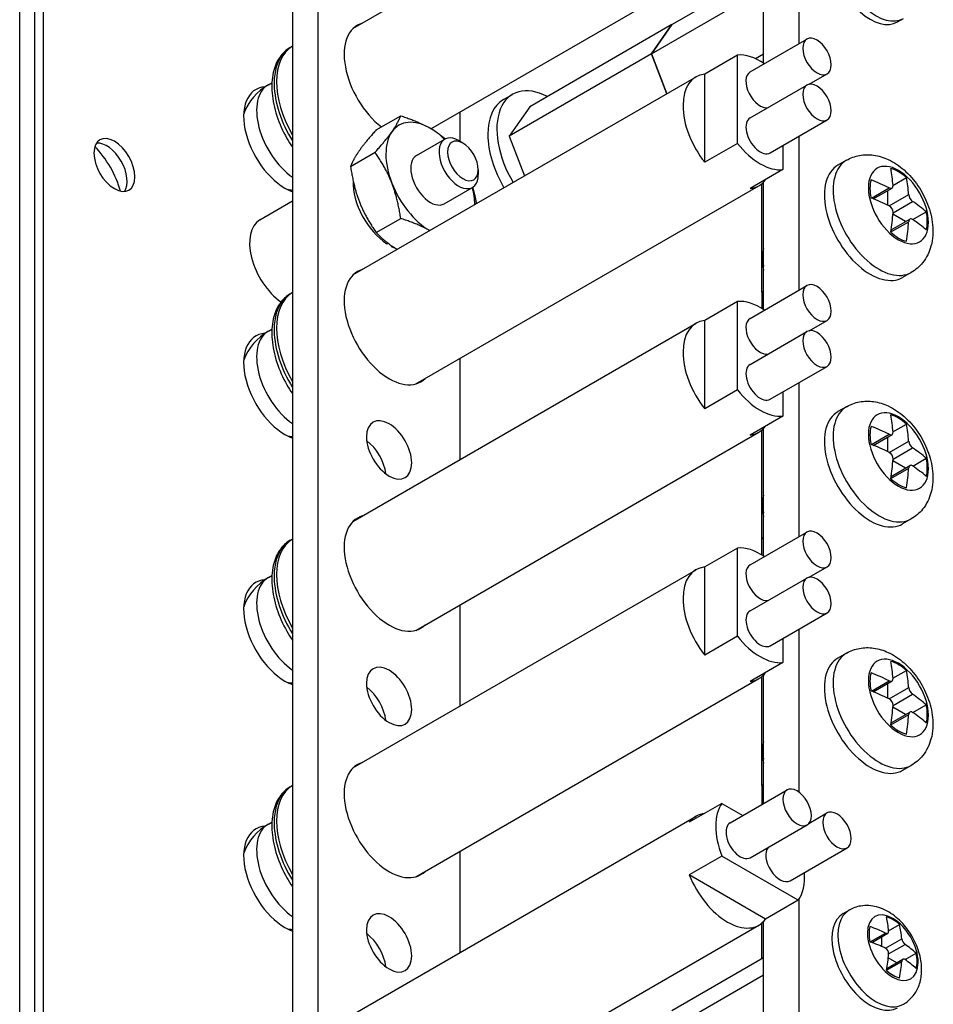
# Model space of a CAD drawing. Header units: inches. Extents: x 0 to 33.1, y 0 to 21.1.
# Tile 17 of 22: x 26 to 28.3, y 9.9 to 12.4. Entities that reach past the tile are written whole.
import ezdxf

# ---------------------------------------------------------------- set-up
doc = ezdxf.new("R2010")
doc.units = ezdxf.units.IN
doc.header["$LTSCALE"] = 0.5
doc.header["$MEASUREMENT"] = 0
doc.layers.add('AM_VIS', color=7, linetype='Continuous', lineweight=30)

msp = doc.modelspace()

# ---------------------------------------------------------------- linework, layer by layer
at = {"layer": 'AM_VIS', "color": 203}
for p, q in [((26.0212, 18.0377), (26.0212, 6.1985)), ((26.0433, 18.0505), (26.0433, 6.2113)), ((25.9846, 6.1475), (25.9846, 17.9867)), ((26.9709, 12.0521), (27.0412, 12.0927)), ((27.0863, 12.0831), (27.0757, 12.0893)), ((27.1245, 12.017), (27.1245, 12.0047)), ((27.0399, 11.9326), (27.1102, 11.9732))]:
    msp.add_line(p, q, dxfattribs=at)
at = {"layer": 'AM_VIS', "color": 161}
for p, q in [((26.7261, 17.5465), (26.7261, 6.5238)), ((26.6625, 17.5098), (26.6625, 6.4871)), ((28.1663, 12.3843), (28.1812, 12.3928)), ((27.0796, 12.087), (27.0796, 12.161)), ((27.0796, 11.2971), (27.0796, 11.5486)), ((27.0796, 10.6847), (27.0796, 10.9362)), ((27.0796, 10.0723), (27.0796, 10.3238)), ((28.0313, 10.1686), (28.0462, 10.1772)), ((28.1445, 10.1256), (28.172, 10.1415)), ((28.0987, 10.0987), (28.1364, 10.1204)), ((28.1028, 10.0971), (28.1425, 10.12)), ((28.1275, 10.0869), (28.1275, 10.1114)), ((28.1364, 10.0828), (28.1771, 10.1063)), ((28.1446, 10.0687), (28.1853, 10.0922)), ((28.1402, 10.0324), (28.1798, 10.0553)), ((28.1649, 10.0467), (28.1437, 10.0589)), ((28.1857, 10.0543), (28.2131, 10.0701)), ((28.1395, 10.0281), (28.1771, 10.0499))]:
    msp.add_line(p, q, dxfattribs=at)
at = {"layer": 'AM_VIS', "color": 132}
for p, q in [((26.813, 12.3679), (27.6658, 12.8602)), ((27.007, 12.119), (27.822, 12.5896)), ((27.8002, 12.2599), (27.9416, 12.3416)), ((26.6572, 12.3209), (26.6625, 12.3239)), ((27.7687, 12.3017), (27.6873, 12.2548)), ((27.7687, 12.0825), (27.7687, 12.3017)), ((26.6027, 12.2283), (26.6115, 12.2333)), ((26.813, 11.7555), (27.6658, 12.2478)), ((27.6873, 12.0356), (27.6873, 12.2548)), ((27.9471, 12.2293), (27.9916, 12.255)), ((27.8002, 12.1456), (27.9416, 12.2273)), ((27.8502, 12.059), (27.9916, 12.1407)), ((27.7687, 12.0825), (27.6873, 12.0356)), ((27.8818, 12.0772), (27.8818, 12.0172)), ((28.0399, 12.0407), (28.0183, 12.0282)), ((27.8818, 12.0172), (27.8005, 11.9703)), ((28.1554, 11.9782), (28.189, 11.9975)), ((26.9693, 11.4849), (27.822, 11.9772)), ((28.1016, 11.9465), (28.1458, 11.972)), ((28.1064, 11.9446), (28.153, 11.9715)), ((28.1423, 11.9288), (28.1423, 11.9653)), ((28.1458, 11.9271), (28.1944, 11.9552)), ((28.1555, 11.9103), (28.2041, 11.9383)), ((28.1509, 11.8675), (28.1975, 11.8943)), ((28.1868, 11.8882), (28.1552, 11.9064)), ((28.2046, 11.8931), (28.2381, 11.9125)), ((28.1502, 11.8624), (28.1944, 11.8879)), ((27.8305, 11.7886), (27.8305, 11.8008)), ((28.2009, 11.7618), (28.1793, 11.7494)), ((27.8002, 11.6476), (27.9416, 11.7292)), ((26.6572, 11.7085), (26.6625, 11.7116)), ((27.7687, 11.6893), (27.6873, 11.6424)), ((27.7687, 11.4702), (27.7687, 11.6893)), ((26.6027, 11.6159), (26.6115, 11.621)), ((26.813, 11.1431), (27.6658, 11.6355)), ((27.6873, 11.4232), (27.6873, 11.6424)), ((27.9471, 11.6169), (27.9916, 11.6426)), ((27.8002, 11.5332), (27.9416, 11.6149)), ((27.8502, 11.4466), (27.9916, 11.5283)), ((27.7687, 11.4702), (27.6873, 11.4232)), ((27.8818, 11.4649), (27.8818, 11.4048)), ((28.0399, 11.4283), (28.0183, 11.4159)), ((27.8818, 11.4048), (27.8005, 11.3579)), ((28.1554, 11.3658), (28.189, 11.3852)), ((26.9693, 10.8725), (27.822, 11.3648)), ((28.1016, 11.3341), (28.1458, 11.3596)), ((28.1064, 11.3322), (28.153, 11.3591)), ((28.1423, 11.3165), (28.1423, 11.353)), ((28.1458, 11.3148), (28.1944, 11.3428)), ((28.1555, 11.2979), (28.2041, 11.326)), ((28.1509, 11.2551), (28.1975, 11.282)), ((28.1868, 11.2758), (28.1552, 11.294)), ((28.2046, 11.2808), (28.2381, 11.3001)), ((28.1502, 11.25), (28.1944, 11.2755)), ((27.8305, 11.1762), (27.8305, 11.1885)), ((28.2009, 11.1495), (28.1793, 11.137)), ((27.8002, 11.0352), (27.9416, 11.1168)), ((26.6572, 11.0962), (26.6625, 11.0992)), ((27.7687, 11.077), (27.6873, 11.03)), ((27.7687, 10.8578), (27.7687, 11.077)), ((26.813, 10.5307), (27.6658, 11.0231)), ((27.6873, 10.8108), (27.6873, 11.03)), ((27.9471, 11.0045), (27.9916, 11.0302)), ((26.6027, 11.0035), (26.6115, 11.0086)), ((27.8002, 10.9209), (27.9416, 11.0025)), ((27.8502, 10.8343), (27.9916, 10.9159)), ((27.7687, 10.8578), (27.6873, 10.8108)), ((27.8818, 10.8525), (27.8818, 10.7925)), ((28.0399, 10.8159), (28.0183, 10.8035)), ((27.8818, 10.7925), (27.8005, 10.7455)), ((28.1554, 10.7535), (28.189, 10.7728)), ((26.9693, 10.2601), (27.822, 10.7525)), ((28.1016, 10.7218), (28.1458, 10.7473)), ((28.1064, 10.7199), (28.153, 10.7468)), ((28.1423, 10.7041), (28.1423, 10.7406)), ((28.1458, 10.7024), (28.1944, 10.7304)), ((28.1555, 10.6856), (28.2041, 10.7136)), ((28.1509, 10.6427), (28.1975, 10.6696)), ((28.1868, 10.6634), (28.1552, 10.6817)), ((28.2046, 10.6684), (28.2381, 10.6877)), ((28.1502, 10.6376), (28.1944, 10.6631)), ((27.8305, 10.5638), (27.8305, 10.5761)), ((28.2009, 10.5371), (28.1793, 10.5246)), ((26.6572, 10.4838), (26.6625, 10.4868)), ((27.7507, 10.3942), (27.8921, 10.4759)), ((27.7303, 10.4425), (27.649, 10.3955)), ((27.7303, 10.4425), (27.7823, 10.4125)), ((26.813, 9.9184), (27.6658, 10.4107)), ((27.9466, 10.393), (27.9911, 10.4187)), ((26.6027, 10.3912), (26.6115, 10.3962)), ((27.8007, 10.3076), (27.9421, 10.3893)), ((27.8997, 10.2505), (28.0411, 10.3321)), ((27.7303, 10.3118), (27.649, 10.2649)), ((27.9201, 10.2022), (27.7303, 10.3118)), ((27.8388, 10.1553), (27.649, 10.2649)), ((27.9201, 10.2022), (27.8388, 10.1553)), ((27.007, 9.6695), (27.822, 10.1401))]:
    msp.add_line(p, q, dxfattribs=at)
at = {"layer": 'AM_VIS', "color": 52}
for p, q in [((27.9221, 12.3303), (27.9221, 12.7129)), ((27.8337, 12.2818), (27.8337, 12.5987)), ((27.187, 12.1912), (27.2096, 12.2043)), ((27.9221, 11.7179), (27.9221, 12.1005)), ((27.8337, 11.6694), (27.8337, 11.9863)), ((27.9221, 11.1055), (27.9221, 11.4881)), ((27.8337, 11.057), (27.8337, 11.374)), ((27.9221, 10.4702), (27.9221, 10.8757)), ((27.8337, 10.4421), (27.8337, 10.7616)), ((27.9221, 9.8578), (27.9221, 10.205)), ((27.8337, 9.8298), (27.8337, 10.1492))]:
    msp.add_line(p, q, dxfattribs=at)
at = {"layer": 'AM_VIS', "color": 191}
for p, q in [((27.6059, 12.3775), (27.8337, 12.509)), ((27.5549, 12.3049), (27.8337, 12.4659)), ((27.6059, 12.3776), (27.2523, 12.1734)), ((27.6059, 12.3776), (27.5548, 12.305)), ((27.5549, 12.3049), (27.6059, 12.3775)), ((27.6059, 12.3775), (27.6059, 12.3776)), ((27.5548, 12.305), (27.2013, 12.1008)), ((27.5548, 12.305), (27.5933, 12.206)), ((27.5933, 12.206), (27.5549, 12.3049)), ((27.8134, 12.2932), (27.8337, 12.3049)), ((27.2523, 12.1734), (27.2013, 12.1008)), ((27.2013, 12.1008), (27.2397, 12.0018)), ((27.6059, 9.928), (27.8337, 10.0595)), ((27.5549, 9.8554), (27.8337, 10.0164))]:
    msp.add_line(p, q, dxfattribs=at)
at = {"layer": 'AM_VIS', "color": 33}
for p, q in [((26.8709, 12.1159), (26.9317, 12.151)), ((26.8071, 12.0251), (26.868, 12.0603)), ((26.8709, 11.8607), (26.9317, 11.8959))]:
    msp.add_line(p, q, dxfattribs=at)
at = {"layer": 'AM_VIS', "color": 181}
for p, q in [((27.8287, 11.9818), (27.8285, 11.7132)), ((27.8285, 11.7132), (27.8337, 11.7162)), ((27.829, 11.7129), (27.8285, 11.7132)), ((27.829, 11.7129), (27.8337, 11.7156)), ((27.829, 11.7129), (27.829, 11.6724)), ((27.8287, 11.3694), (27.8285, 11.1009)), ((27.8285, 11.1009), (27.8337, 11.1038)), ((27.83, 11.1), (27.8285, 11.1009)), ((27.8288, 11.0992), (27.8337, 11.1021)), ((27.8288, 11.0992), (27.8288, 11.0602)), ((27.8288, 10.7571), (27.8288, 10.4869)), ((27.8288, 10.4869), (27.8337, 10.4897)), ((27.829, 10.4867), (27.8288, 10.4869)), ((27.829, 10.4867), (27.829, 10.4394)), ((27.8287, 10.1447), (27.8287, 10.0566))]:
    msp.add_line(p, q, dxfattribs=at)
at = {"layer": 'AM_VIS', "color": 62}
msp.add_line((26.6625, 11.9387), (26.5819, 11.8921), dxfattribs=at)
at = {"layer": 'AM_VIS', "color": 73}
for p, q in [((26.8974, 11.8332), (26.8999, 11.8347)), ((26.9083, 11.8287), (26.9083, 11.8269)), ((26.9083, 11.8269), (26.9097, 11.8277))]:
    msp.add_line(p, q, dxfattribs=at)
at = {"layer": 'AM_VIS', "color": 132}
for centre, radius, start, end in [((26.673, 12.1066), 0.1405, 120, 159.4575), ((26.673, 12.1066), 0.1405, 260.5425, 265.6965), ((28.2194, 11.9584), 0.0252, 187.3443, 232.6557), ((28.1367, 11.9107), 0.0188, 358.9316, 61.0684), ((26.673, 11.4942), 0.1405, 120, 159.4575), ((26.673, 11.4942), 0.1405, 260.5425, 265.6965), ((28.2194, 11.346), 0.0252, 187.3443, 232.6557), ((28.1367, 11.2983), 0.0188, 358.9316, 61.0684), ((26.673, 10.8819), 0.1405, 120, 159.4575), ((26.673, 10.8819), 0.1405, 260.5425, 265.6965), ((28.2194, 10.7337), 0.0252, 187.3443, 232.6557), ((28.1367, 10.6859), 0.0188, 358.9316, 61.0684), ((26.673, 10.2695), 0.1405, 120, 159.4575), ((26.673, 10.2695), 0.1405, 260.5425, 265.6965)]:
    msp.add_arc(centre, radius, start, end, dxfattribs=at)
at = {"layer": 'AM_VIS', "color": 161}
for centre, radius, start, end in [((28.1986, 10.1093), 0.0217, 187.9516, 232.0484), ((28.129, 10.0691), 0.0155, 358.3467, 61.6533)]:
    msp.add_arc(centre, radius, start, end, dxfattribs=at)
for centre, major_axis, start_param, end_param in [((28.1137, 12.5097), (-0.0675, 0.1169), 0, 3.141593), ((28.0988, 12.5012), (-0.0675, 0.1169), 0, 3.141593), ((26.9029, 12.2393), (-0.079, 0.1368), 6.134212, 8.466902), ((26.9029, 11.6269), (-0.079, 0.1368), 6.134212, 9.57375), ((26.9029, 11.3208), (-0.0398, 0.0688), 0.785398, 7.068583), ((26.8392, 11.284), (-0.0398, 0.0688), 4.069719, 5.355059), ((26.9029, 11.0146), (-0.079, 0.1368), 6.134212, 9.57375), ((26.9029, 10.7084), (-0.0398, 0.0688), 0.785398, 7.068583), ((26.8392, 10.6716), (-0.0398, 0.0688), 4.069719, 5.355059), ((26.9029, 10.4022), (-0.079, 0.1368), 6.134212, 9.57375), ((26.9029, 10.096), (-0.0398, 0.0688), 0.785398, 7.068583), ((28.0988, 10.0517), (-0.0675, 0.1169), 0, 3.141593), ((28.1137, 10.0602), (-0.0675, 0.1169), 0, 3.141593), ((28.1549, 10.084), (-0.0446, 0.0773), 3.926991, 10.210176), ((28.1557, 10.0845), (-0.0422, 0.0732), 5.221561, 5.774014), ((27.881, 9.9448), (0.1871, 0.3241), 5.590257, 5.716689), ((28.1557, 10.0845), (-0.0422, 0.0732), 0.509172, 1.061625), ((27.8973, 9.9542), (0.3743, 0), 0.877868, 1.0043), ((27.9136, 9.9259), (0.1871, 0.3241), 5.590257, 5.716689), ((26.8392, 10.0593), (-0.0398, 0.0688), 4.069719, 5.355059), ((27.8973, 9.9165), (0.3743, 0), 0.877868, 1.0043), ((27.8973, 9.9542), (0.3743, 0), 0.566496, 0.692929), ((27.881, 9.9448), (0.1871, 0.3241), 5.278885, 5.405318), ((28.1557, 10.0845), (-0.0422, 0.0732), 3.650764, 4.203217), ((27.9136, 9.9259), (0.1871, 0.3241), 5.278885, 5.405318), ((27.8973, 9.9165), (0.3743, 0), 0.566496, 0.692929), ((28.1557, 10.0845), (-0.0422, 0.0732), 2.079968, 2.632421)]:
    msp.add_ellipse(centre, major_axis=major_axis, ratio=0.57735, start_param=start_param, end_param=end_param, dxfattribs=at)
at = {"layer": 'AM_VIS', "color": 132}
for centre, major_axis, start_param, end_param in [((27.9666, 12.2983), (-0.025, 0.0433), 0.785398, 7.068583), ((26.7602, 12.157), (-0.0968, 0.1676), 0.010584, 1.560213), ((26.754, 12.1533), (-0.0968, 0.1676), 0, 1.62362), ((27.8252, 12.1595), (-0.0781, 0.1353), 5.402709, 6.035299), ((27.8252, 12.2166), (-0.025, 0.0433), 0, 2.940751), ((27.7439, 12.1125), (-0.0781, 0.1353), 6.035299, 8.101868), ((27.9666, 12.184), (-0.025, 0.0433), 0.785398, 7.068583), ((26.673, 12.1066), (-0.0703, 0.1217), 0, 2.249873), ((27.8252, 12.1023), (-0.025, 0.0433), 0, 3.141593), ((27.8252, 12.1595), (-0.0781, 0.1353), 1.818683, 2.893706), ((28.1204, 11.9013), (-0.0805, 0.1394), 0, 3.141593), ((28.1688, 11.9292), (-0.0527, 0.0913), 0.785398, 7.068583), ((28.0988, 11.8888), (-0.0805, 0.1394), 0, 3.141593), ((28.1695, 11.9296), (-0.0504, 0.0873), 5.221561, 5.774014), ((27.7966, 11.7367), (0.2546, 0.441), 5.578812, 5.689301), ((27.7439, 12.1125), (-0.0781, 0.1353), 2.893706, 3.389479), ((28.1695, 11.9296), (-0.0504, 0.0873), 0.509172, 1.061625), ((27.816, 11.748), (0.5093, 0), 0.866423, 0.976912), ((27.8354, 11.7143), (0.2546, 0.441), 5.578812, 5.689301), ((27.816, 11.7031), (0.5093, 0), 0.866423, 0.976912), ((27.816, 11.748), (0.5093, 0), 0.593884, 0.704373), ((27.7966, 11.7367), (0.2546, 0.441), 5.306273, 5.416762), ((27.816, 11.7031), (0.5093, 0), 0.593884, 0.704373), ((28.1695, 11.9296), (-0.0504, 0.0873), 3.650764, 4.203217), ((27.8354, 11.7143), (0.2546, 0.441), 5.306273, 5.416762), ((28.1695, 11.9296), (-0.0504, 0.0873), 2.079968, 2.632421), ((27.8885, 11.7674), (-0.041, 0.071), 0.452569, 1.118227), ((27.8779, 11.7612), (-0.0335, 0.058), 0.785398, 1.153989), ((27.9666, 11.6859), (-0.025, 0.0433), 0.785398, 7.068583), ((26.7602, 11.5446), (-0.0968, 0.1676), 0.010584, 1.560213), ((26.754, 11.541), (-0.0968, 0.1676), 0, 1.62362), ((27.8252, 11.5471), (-0.0781, 0.1353), 5.402709, 6.035299), ((27.8252, 11.6043), (-0.025, 0.0433), 0, 2.940751), ((27.7439, 11.5001), (-0.0781, 0.1353), 6.035299, 8.101868), ((27.9666, 11.5716), (-0.025, 0.0433), 0.785398, 7.068583), ((26.673, 11.4942), (-0.0703, 0.1217), 0, 2.249873), ((27.8252, 11.4899), (-0.025, 0.0433), 0, 3.141593), ((27.8252, 11.5471), (-0.0781, 0.1353), 1.818683, 2.893706), ((28.1204, 11.2889), (-0.0805, 0.1394), 0, 3.141593), ((28.1688, 11.3168), (-0.0527, 0.0913), 0.785398, 7.068583), ((28.0988, 11.2764), (-0.0805, 0.1394), 0, 3.141593), ((28.1695, 11.3172), (-0.0504, 0.0873), 5.221561, 5.774014), ((27.7966, 11.1244), (0.2546, 0.441), 5.578812, 5.689301), ((27.7439, 11.5001), (-0.0781, 0.1353), 2.893706, 3.389479), ((28.1695, 11.3172), (-0.0504, 0.0873), 0.509172, 1.061625), ((27.816, 11.1356), (0.5093, 0), 0.866423, 0.976912), ((27.8354, 11.1019), (0.2546, 0.441), 5.578812, 5.689301), ((27.816, 11.0907), (0.5093, 0), 0.866423, 0.976912), ((27.816, 11.1356), (0.5093, 0), 0.593884, 0.704373), ((27.7966, 11.1244), (0.2546, 0.441), 5.306273, 5.416762), ((27.816, 11.0907), (0.5093, 0), 0.593884, 0.704373), ((28.1695, 11.3172), (-0.0504, 0.0873), 3.650764, 4.203217), ((27.8354, 11.1019), (0.2546, 0.441), 5.306273, 5.416762), ((28.1695, 11.3172), (-0.0504, 0.0873), 2.079968, 2.632421), ((27.8885, 11.155), (-0.041, 0.071), 0.452569, 1.118227), ((27.8779, 11.1489), (-0.0335, 0.058), 0.785398, 1.153989), ((27.9666, 11.0735), (-0.025, 0.0433), 0.785398, 7.068583), ((26.7602, 10.9322), (-0.0968, 0.1676), 0.010584, 1.560213), ((26.754, 10.9286), (-0.0968, 0.1676), 0, 1.62362), ((27.8252, 10.9347), (-0.0781, 0.1353), 5.402709, 6.035299), ((27.8252, 10.9919), (-0.025, 0.0433), 0, 2.940751), ((27.7439, 10.8878), (-0.0781, 0.1353), 6.035299, 8.101868), ((27.9666, 10.9592), (-0.025, 0.0433), 0.785398, 7.068583), ((26.673, 10.8819), (-0.0703, 0.1217), 0, 2.249873), ((27.8252, 10.8776), (-0.025, 0.0433), 0, 3.141593), ((27.8252, 10.9347), (-0.0781, 0.1353), 1.818683, 2.893706), ((28.1204, 10.6765), (-0.0805, 0.1394), 0, 3.141593), ((28.1688, 10.7045), (-0.0527, 0.0913), 0.785398, 7.068583), ((28.0988, 10.6641), (-0.0805, 0.1394), 0, 3.141593), ((28.1695, 10.7049), (-0.0504, 0.0873), 5.221561, 5.774014), ((27.7966, 10.512), (0.2546, 0.441), 5.578812, 5.689301), ((27.7439, 10.8878), (-0.0781, 0.1353), 2.893706, 3.389479), ((28.1695, 10.7049), (-0.0504, 0.0873), 0.509172, 1.061625), ((27.816, 10.5232), (0.5093, 0), 0.866423, 0.976912), ((27.8354, 10.4896), (0.2546, 0.441), 5.578812, 5.689301), ((27.816, 10.4783), (0.5093, 0), 0.866423, 0.976912), ((27.816, 10.5232), (0.5093, 0), 0.593884, 0.704373), ((27.7966, 10.512), (0.2546, 0.441), 5.306273, 5.416762), ((27.816, 10.4783), (0.5093, 0), 0.593884, 0.704373), ((28.1695, 10.7049), (-0.0504, 0.0873), 3.650764, 4.203217), ((27.8354, 10.4896), (0.2546, 0.441), 5.306273, 5.416762), ((28.1695, 10.7049), (-0.0504, 0.0873), 2.079968, 2.632421), ((27.8885, 10.5426), (-0.041, 0.071), 0.452569, 1.118227), ((27.8779, 10.5365), (-0.0335, 0.058), 0.785398, 1.153989), ((26.7602, 10.3198), (-0.0968, 0.1676), 0.010584, 1.560213), ((26.754, 10.3162), (-0.0968, 0.1676), 0, 1.62362), ((27.9171, 10.4326), (-0.025, 0.0433), 0.785398, 7.068583), ((27.8252, 10.3224), (-0.0781, 0.1353), 0.247887, 1.32291), ((28.0161, 10.3754), (-0.025, 0.0433), 0.785398, 7.068583), ((27.7439, 10.2754), (-0.0781, 0.1353), 6.035299, 6.531072), ((26.673, 10.2695), (-0.0703, 0.1217), 0, 2.249873), ((27.7757, 10.3509), (-0.025, 0.0433), 0, 3.141593), ((27.8747, 10.2938), (-0.025, 0.0433), 0.200842, 3.141593), ((27.7439, 10.2754), (-0.0781, 0.1353), 1.32291, 3.389479), ((27.8252, 10.3224), (-0.0781, 0.1353), 3.389479, 4.022069)]:
    msp.add_ellipse(centre, major_axis=major_axis, ratio=0.57735, start_param=start_param, end_param=end_param, dxfattribs=at)
at = {"layer": 'AM_VIS', "color": 203}
for centre, major_axis, start_param, end_param in [((26.6444, 12.0901), (-0.0729, 0.1262), 6.004502, 8.81584), ((26.2201, 12.0288), (-0.036, 0.0624), 0.785398, 7.068583), ((27.0757, 12.0329), (-0.0345, 0.0598), 5.497787, 10.210176), ((27.0863, 12.039), (-0.027, 0.0468), 3.926991, 10.210176), ((26.1317, 11.9778), (-0.0785, 0.136), 4.293777, 5.131001), ((26.2008, 12.0177), (-0.036, 0.0624), 3.412196, 6.012582), ((26.6444, 11.4777), (-0.0729, 0.1262), 6.004502, 8.81584), ((26.6444, 10.8653), (-0.0729, 0.1262), 6.004502, 8.81584), ((26.6444, 10.2529), (-0.0729, 0.1262), 6.004502, 8.81584)]:
    msp.add_ellipse(centre, major_axis=major_axis, ratio=0.57735, start_param=start_param, end_param=end_param, dxfattribs=at)
at = {"layer": 'AM_VIS', "color": 52}
for centre, start_param, end_param in [((27.3034, 12.0419), 5.550995, 7.869177), ((27.2808, 12.0288), 0, 1.585992)]:
    msp.add_ellipse(centre, major_axis=(-0.0938, 0.1624), ratio=0.57735, start_param=start_param, end_param=end_param, dxfattribs=at)
at = {"layer": 'AM_VIS', "color": 33}
for major_axis, start_param, end_param in [((-0.0781, 0.1353), 5.497787, 6.544985), ((-0.0781, 0.1353), 0.261799, 1.308997), ((-0.0781, 0.1353), 5.16977, 5.497787), ((-0.0345, 0.0598), 0, 3.141593), ((-0.0781, 0.1353), 1.308997, 2.34208), ((-0.0781, 0.1353), 3.941105, 4.255008)]:
    msp.add_ellipse((27.0054, 11.9923), major_axis=major_axis, ratio=0.57735, start_param=start_param, end_param=end_param, dxfattribs=at)
at = {"layer": 'AM_VIS', "color": 73}
for start_param, end_param in [(0.739191, 2.294867), (2.417522, 2.510681)]:
    msp.add_ellipse((26.9029, 11.9331), major_axis=(-0.0633, 0.1096), ratio=0.57735, start_param=start_param, end_param=end_param, dxfattribs=at)
at = {"layer": 'AM_VIS', "color": 62}
msp.add_ellipse((26.6444, 11.7839), major_axis=(-0.0625, 0.1083), ratio=0.57735, start_param=0, end_param=2.24034, dxfattribs=at)
at = {"layer": 'AM_VIS', "color": 132}
for points, knots in [([(26.6572, 12.3209), (26.6468, 12.3149), (26.6378, 12.3064), (26.6233, 12.2853), (26.618, 12.2725), (26.6113, 12.2428), (26.6105, 12.2256), (26.6135, 12.1892), (26.6176, 12.17), (26.6302, 12.1318), (26.6387, 12.1129), (26.6532, 12.0875), (26.6577, 12.0803), (26.6625, 12.0732)], [2.356194, 2.356194, 2.356194, 2.356194, 2.624195, 2.624195, 2.915688, 2.915688, 3.243878, 3.243878, 3.581587, 3.581587, 3.91679, 3.91679, 4.054912, 4.054912, 4.054912, 4.054912]), ([(28.0399, 12.0407), (28.05, 12.0465), (28.0611, 12.0505), (28.084, 12.0548), (28.0957, 12.0548), (28.1201, 12.0515), (28.1324, 12.0475), (28.1583, 12.0355), (28.1712, 12.0266), (28.196, 12.0049), (28.2075, 11.9916), (28.2271, 11.9628), (28.2353, 11.9473), (28.2478, 11.9149), (28.2522, 11.8979), (28.2557, 11.8631), (28.255, 11.8452), (28.2459, 11.8128), (28.2393, 11.7984), (28.2213, 11.7764), (28.2117, 11.7681), (28.2009, 11.7618)], [3.926991, 3.926991, 3.926991, 3.926991, 4.127921, 4.127921, 4.345362, 4.345362, 4.614578, 4.614578, 4.9669, 4.9669, 5.366375, 5.366375, 5.763064, 5.763064, 6.16156, 6.16156, 6.553484, 6.553484, 6.853188, 6.853188, 7.068583, 7.068583, 7.068583, 7.068583]), ([(28.1458, 11.972), (28.1458, 11.972), (28.1458, 11.972), (28.1471, 11.9714), (28.1485, 11.9709), (28.151, 11.9708), (28.1521, 11.971), (28.153, 11.9715), (28.1538, 11.972), (28.1546, 11.9728), (28.1554, 11.975), (28.1556, 11.9763), (28.1555, 11.9776)], [-0.01036497, -0.01036497, -0.01036497, -0.01036497, -0.01034722, -0.01034722, -0.00517361, -0.00517361, 0, 0, 0, 0.00518252, 0.00518252, 0.01036504, 0.01036504, 0.01036504, 0.01036504]), ([(28.2041, 11.8935), (28.2041, 11.8935), (28.2041, 11.8935), (28.2029, 11.8942), (28.2017, 11.8948), (28.1995, 11.8951), (28.1984, 11.8948), (28.1975, 11.8943), (28.1967, 11.8938), (28.1959, 11.893), (28.1948, 11.8907), (28.1945, 11.8893), (28.1944, 11.8879), (28.1944, 11.8879), (28.1944, 11.8879)], [-0.01036497, -0.01036497, -0.01036497, -0.01036497, -0.01034722, -0.01034722, -0.00517361, -0.00517361, 0, 0, 0, 0.00517361, 0.00517361, 0.01034722, 0.01034722, 0.01036497, 0.01036497, 0.01036497, 0.01036497]), ([(26.6572, 11.7085), (26.6468, 11.7025), (26.6378, 11.6941), (26.6233, 11.673), (26.618, 11.6601), (26.6113, 11.6304), (26.6105, 11.6132), (26.6135, 11.5768), (26.6176, 11.5576), (26.6302, 11.5194), (26.6387, 11.5005), (26.6532, 11.4751), (26.6577, 11.4679), (26.6625, 11.4609)], [2.356194, 2.356194, 2.356194, 2.356194, 2.624195, 2.624195, 2.915688, 2.915688, 3.243878, 3.243878, 3.581587, 3.581587, 3.91679, 3.91679, 4.054912, 4.054912, 4.054912, 4.054912]), ([(28.0399, 11.4283), (28.05, 11.4341), (28.0611, 11.4381), (28.084, 11.4424), (28.0957, 11.4424), (28.1201, 11.4392), (28.1324, 11.4352), (28.1583, 11.4232), (28.1712, 11.4142), (28.196, 11.3925), (28.2075, 11.3792), (28.2271, 11.3504), (28.2353, 11.335), (28.2478, 11.3025), (28.2522, 11.2855), (28.2557, 11.2507), (28.255, 11.2328), (28.2459, 11.2004), (28.2393, 11.1861), (28.2213, 11.164), (28.2117, 11.1557), (28.2009, 11.1495)], [3.926991, 3.926991, 3.926991, 3.926991, 4.127921, 4.127921, 4.345362, 4.345362, 4.614578, 4.614578, 4.9669, 4.9669, 5.366375, 5.366375, 5.763064, 5.763064, 6.16156, 6.16156, 6.553484, 6.553484, 6.853188, 6.853188, 7.068583, 7.068583, 7.068583, 7.068583]), ([(28.1458, 11.3596), (28.1458, 11.3596), (28.1458, 11.3596), (28.1471, 11.359), (28.1485, 11.3586), (28.151, 11.3584), (28.1521, 11.3586), (28.153, 11.3591), (28.1538, 11.3596), (28.1546, 11.3605), (28.1554, 11.3626), (28.1556, 11.3639), (28.1555, 11.3652)], [-0.01036497, -0.01036497, -0.01036497, -0.01036497, -0.01034722, -0.01034722, -0.00517361, -0.00517361, 0, 0, 0, 0.00518252, 0.00518252, 0.01036504, 0.01036504, 0.01036504, 0.01036504]), ([(28.2041, 11.2811), (28.2041, 11.2811), (28.2041, 11.2811), (28.2029, 11.2819), (28.2017, 11.2824), (28.1995, 11.2827), (28.1984, 11.2825), (28.1975, 11.282), (28.1967, 11.2815), (28.1959, 11.2806), (28.1948, 11.2784), (28.1945, 11.277), (28.1944, 11.2755), (28.1944, 11.2755), (28.1944, 11.2755)], [-0.01036497, -0.01036497, -0.01036497, -0.01036497, -0.01034722, -0.01034722, -0.00517361, -0.00517361, 0, 0, 0, 0.00517361, 0.00517361, 0.01034722, 0.01034722, 0.01036497, 0.01036497, 0.01036497, 0.01036497]), ([(26.6572, 11.0962), (26.6468, 11.0902), (26.6378, 11.0817), (26.6233, 11.0606), (26.618, 11.0477), (26.6113, 11.018), (26.6105, 11.0008), (26.6135, 10.9645), (26.6176, 10.9452), (26.6302, 10.9071), (26.6387, 10.8881), (26.6532, 10.8627), (26.6577, 10.8555), (26.6625, 10.8485)], [2.356194, 2.356194, 2.356194, 2.356194, 2.624195, 2.624195, 2.915688, 2.915688, 3.243878, 3.243878, 3.581587, 3.581587, 3.91679, 3.91679, 4.054912, 4.054912, 4.054912, 4.054912]), ([(28.0399, 10.8159), (28.05, 10.8218), (28.0611, 10.8257), (28.084, 10.83), (28.0957, 10.83), (28.1201, 10.8268), (28.1324, 10.8228), (28.1583, 10.8108), (28.1712, 10.8019), (28.196, 10.7801), (28.2075, 10.7668), (28.2271, 10.7381), (28.2353, 10.7226), (28.2478, 10.6901), (28.2522, 10.6732), (28.2557, 10.6383), (28.255, 10.6204), (28.2459, 10.5881), (28.2393, 10.5737), (28.2213, 10.5516), (28.2117, 10.5433), (28.2009, 10.5371)], [3.926991, 3.926991, 3.926991, 3.926991, 4.127921, 4.127921, 4.345362, 4.345362, 4.614578, 4.614578, 4.9669, 4.9669, 5.366375, 5.366375, 5.763064, 5.763064, 6.16156, 6.16156, 6.553484, 6.553484, 6.853188, 6.853188, 7.068583, 7.068583, 7.068583, 7.068583]), ([(28.1458, 10.7473), (28.1458, 10.7473), (28.1458, 10.7473), (28.1471, 10.7466), (28.1485, 10.7462), (28.151, 10.746), (28.1521, 10.7463), (28.153, 10.7468), (28.1538, 10.7473), (28.1546, 10.7481), (28.1554, 10.7502), (28.1556, 10.7515), (28.1555, 10.7529)], [-0.01036497, -0.01036497, -0.01036497, -0.01036497, -0.01034722, -0.01034722, -0.00517361, -0.00517361, 0, 0, 0, 0.00518252, 0.00518252, 0.01036504, 0.01036504, 0.01036504, 0.01036504]), ([(28.2041, 10.6687), (28.2041, 10.6687), (28.2041, 10.6687), (28.2029, 10.6695), (28.2017, 10.67), (28.1995, 10.6703), (28.1984, 10.6701), (28.1975, 10.6696), (28.1967, 10.6691), (28.1959, 10.6683), (28.1948, 10.666), (28.1945, 10.6646), (28.1944, 10.6631), (28.1944, 10.6631), (28.1944, 10.6631)], [-0.01036497, -0.01036497, -0.01036497, -0.01036497, -0.01034722, -0.01034722, -0.00517361, -0.00517361, 0, 0, 0, 0.00517361, 0.00517361, 0.01034722, 0.01034722, 0.01036497, 0.01036497, 0.01036497, 0.01036497]), ([(26.6572, 10.4838), (26.6468, 10.4778), (26.6378, 10.4693), (26.6233, 10.4482), (26.618, 10.4354), (26.6113, 10.4056), (26.6105, 10.3885), (26.6135, 10.3521), (26.6176, 10.3329), (26.6302, 10.2947), (26.6387, 10.2757), (26.6532, 10.2504), (26.6577, 10.2431), (26.6625, 10.2361)], [2.356194, 2.356194, 2.356194, 2.356194, 2.624195, 2.624195, 2.915688, 2.915688, 3.243878, 3.243878, 3.581587, 3.581587, 3.91679, 3.91679, 4.054912, 4.054912, 4.054912, 4.054912])]:
    msp.add_open_spline(points, degree=3, knots=knots, dxfattribs=at)
at = {"layer": 'AM_VIS', "color": 33}
for points, weights in [([(26.9097, 12.1114), (26.9245, 12.1324), (26.9317, 12.151)], [1, 1.0379548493, 1]), ([(26.9317, 12.151), (26.9758, 12.137), (27.0054, 12.1199)], [1, 1.0379548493, 1]), ([(26.8709, 12.1159), (26.8439, 12.0859), (26.8291, 12.0648)], [1, 1.0379548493, 1]), ([(26.868, 12.0603), (26.8949, 12.0903), (26.9097, 12.1114)], [1, 1.0379548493, 1]), ([(27.0054, 12.1199), (27.0255, 12.1083), (27.0426, 12.0934)], [1, 1.02543751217, 1.01677835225]), ([(26.8291, 12.0648), (26.8143, 12.0438), (26.8071, 12.0251)], [1, 1.0379548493, 1]), ([(26.9097, 11.9838), (26.8949, 12.0219), (26.868, 12.0603)], [1, 1.0379548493, 1]), ([(26.8071, 12.0251), (26.8143, 11.9754), (26.8291, 11.9372)], [1, 1.0379548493, 1]), ([(26.9317, 11.8959), (26.9245, 11.9456), (26.9097, 11.9838)], [1, 1.0379548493, 1]), ([(27.1104, 11.9733), (27.1159, 11.9543), (27.1199, 11.9327)], [1.01707179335, 1.02259949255, 1.01209289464]), ([(26.8291, 11.9372), (26.8439, 11.8991), (26.8709, 11.8607)], [1, 1.0379548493, 1]), ([(27.0038, 11.8657), (26.9747, 11.8822), (26.9317, 11.8959)], [1.00189183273, 1.03698410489, 1]), ([(26.8709, 11.8607), (26.8946, 11.8359), (26.9232, 11.8191)], [1, 1.03698410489, 1.00189183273])]:
    msp.add_rational_spline(points, weights, degree=2, dxfattribs=at)
at = {"layer": 'AM_VIS', "color": 161}
for points, knots in [([(28.1812, 9.9433), (28.1897, 9.9482), (28.1972, 9.9547), (28.21, 9.9695), (28.215, 9.9781), (28.2229, 9.9972), (28.2252, 10.0078), (28.2274, 10.0316), (28.2264, 10.0446), (28.2211, 10.0717), (28.2163, 10.0856), (28.2037, 10.112), (28.1959, 10.1245), (28.1775, 10.1472), (28.167, 10.1575), (28.1431, 10.1746), (28.1297, 10.1817), (28.1023, 10.1886), (28.089, 10.1898), (28.0654, 10.1859), (28.0553, 10.1824), (28.0462, 10.1772)], [5.497787, 5.497787, 5.497787, 5.497787, 5.697884, 5.697884, 5.914277, 5.914277, 6.18188, 6.18188, 6.533012, 6.533012, 6.934225, 6.934225, 7.333301, 7.333301, 7.734112, 7.734112, 8.127104, 8.127104, 8.424933, 8.424933, 8.63938, 8.63938, 8.63938, 8.63938]), ([(28.1364, 10.1204), (28.1364, 10.1204), (28.1364, 10.1204), (28.1375, 10.1199), (28.1387, 10.1195), (28.1408, 10.1194), (28.1418, 10.1196), (28.1425, 10.12), (28.1432, 10.1204), (28.1438, 10.1211), (28.1445, 10.1229), (28.1447, 10.124), (28.1446, 10.1251), (28.1446, 10.1251), (28.1446, 10.1251)], [-0.00869467, -0.00869467, -0.00869467, -0.00869467, -0.00867528, -0.00867528, -0.00433764, -0.00433764, 0, 0, 0, 0.00433764, 0.00433764, 0.00867528, 0.00867528, 0.00869467, 0.00869467, 0.00869467, 0.00869467]), ([(28.1853, 10.0546), (28.1853, 10.0546), (28.1853, 10.0546), (28.1844, 10.0552), (28.1834, 10.0557), (28.1815, 10.0559), (28.1806, 10.0557), (28.1798, 10.0553), (28.1791, 10.0549), (28.1785, 10.0542), (28.1775, 10.0523), (28.1772, 10.0511), (28.1771, 10.0499), (28.1771, 10.0499), (28.1771, 10.0499)], [-0.00869467, -0.00869467, -0.00869467, -0.00869467, -0.00867528, -0.00867528, -0.00433764, -0.00433764, 0, 0, 0, 0.00433764, 0.00433764, 0.00867528, 0.00867528, 0.00869467, 0.00869467, 0.00869467, 0.00869467])]:
    msp.add_open_spline(points, degree=3, knots=knots, dxfattribs=at)

doc.saveas('drawing.dxf')
